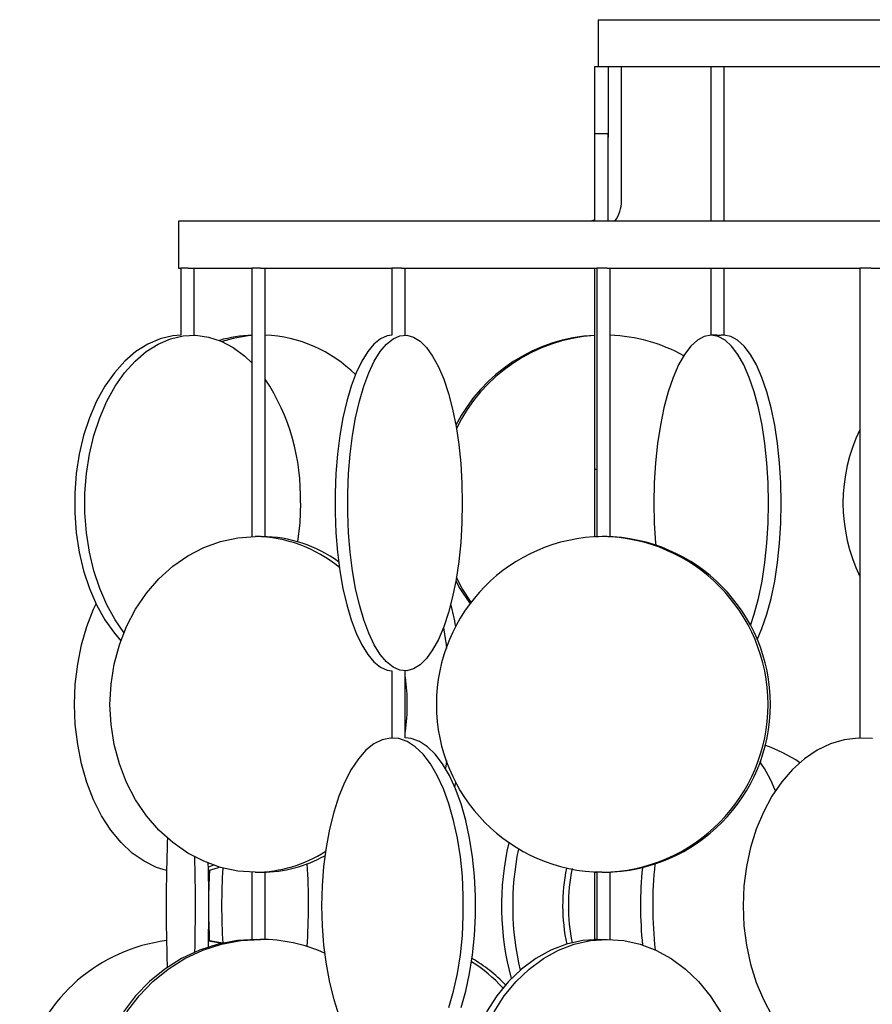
# Model space of a CAD drawing. Header units: millimetres. Extents: x 563 to 2726, y 490 to 2880.
# Tile 22 of 32: x 1979 to 2106, y 1800 to 1946. Entities that reach past the tile are written whole.
import ezdxf

# ---------------------------------------------------------------- set-up
doc = ezdxf.new("R2010")
doc.units = ezdxf.units.MM

msp = doc.modelspace()

# ---------------------------------------------------------------- linework, layer by layer
at = {"color": 7, "linetype": 'Continuous', "lineweight": 25}
for p, q in [((2064.9, 1946.32), (2064.9, 1939.32)), ((2064.9, 1946.32), (2639.9, 1946.32)), ((2064.4, 1939.32), (2064.4, 1929.3)), ((2081.71, 1939.32), (2064.9, 1939.32)), ((2066.4, 1939.32), (2066.4, 1928.82)), ((2068.4, 1919.32), (2068.4, 1939.32)), ((2081.71, 1939.32), (2081.71, 1916.32)), ((2082.54, 1939.32), (2081.71, 1939.32)), ((2131.55, 1939.32), (2082.54, 1939.32)), ((2083.71, 1916.32), (2083.71, 1939.32)), ((2002.4, 1916.32), (2002.4, 1909.32)), ((2702.4, 1916.32), (2002.4, 1916.32)), ((2002.4, 1909.32), (2002.73, 1909.32)), ((2002.73, 1909.32), (2002.73, 1899.31)), ((2003.82, 1909.32), (2002.73, 1909.32)), ((2003.82, 1909.32), (2013.33, 1909.32)), ((2004.73, 1899.32), (2004.73, 1909.32)), ((2013.33, 1909.32), (2013.33, 1869.31)), ((2014.59, 1909.32), (2013.33, 1909.32)), ((2014.59, 1909.32), (2034.19, 1909.32)), ((2015.33, 1869.31), (2015.33, 1909.32)), ((2034.19, 1909.32), (2034.19, 1899.32)), ((2035.62, 1909.32), (2034.19, 1909.32)), ((2035.62, 1909.32), (2064.7, 1909.32)), ((2036.19, 1899.32), (2036.19, 1909.32)), ((2064.7, 1909.32), (2064.7, 1869.31)), ((2066.27, 1909.32), (2064.7, 1909.32)), ((2066.26, 1909.32), (2103.91, 1909.32)), ((2066.7, 1869.3), (2066.7, 1909.32)), ((2081.71, 1909.32), (2081.71, 1899.32)), ((2083.71, 1899.32), (2083.71, 1909.32)), ((2103.91, 1909.32), (2103.91, 1899.32)), ((2105.62, 1909.32), (2103.91, 1909.32)), ((2105.62, 1909.32), (2150.65, 1909.32)), ((2103.91, 1899.32), (2103.91, 1849.32)), ((2064.4, 1879.35), (2064.4, 1869.3)), ((2064.69, 1869.32), (2064.5, 1869.29)), ((2034.19, 1849.32), (2034.19, 1839.32)), ((2036.19, 1839.32), (2036.19, 1849.32)), ((2103.91, 1849.32), (2103.91, 1839.32)), ((2007.59, 1820.38), (2006.85, 1820.06)), ((2013.33, 1819.33), (2013.33, 1809.3)), ((2015.33, 1809.31), (2015.33, 1819.34)), ((2064.4, 1819.35), (2064.4, 1809.31)), ((2064.5, 1819.35), (2064.69, 1819.32)), ((2064.7, 1819.34), (2064.7, 1809.31)), ((2066.7, 1809.32), (2066.7, 1819.34)), ((2006.86, 1809.11), (2008.94, 1808.75)), ((2009.02, 1808.77), (2007.03, 1809.11))]:
    msp.add_line(p, q, dxfattribs=at)
at = {"color": 7, "linetype": 'Continuous', "lineweight": 25, "flags": 128}
for points in [[(2064.41, 1916.49), (2063.99, 1916.38), (2063.4, 1916.32)], [(2002.73, 1899.32), (2001.54, 1899.22), (1999.66, 1898.79), (1997.82, 1898), (1996.06, 1896.89), (1994.39, 1895.46), (1992.84, 1893.73), (1991.44, 1891.73), (1990.19, 1889.49), (1989.13, 1887.03), (1988.26, 1884.4), (1987.6, 1881.62), (1987.15, 1878.74), (1986.93, 1875.8), (1986.93, 1872.84), (1987.15, 1869.9), (1987.6, 1867.02), (1988.26, 1864.24), (1989.13, 1861.61), (1990.19, 1859.15), (1991.44, 1856.91), (1992.84, 1854.91), (1993.79, 1853.8)], [(1994.27, 1855.04), (1992.97, 1856.91), (1991.73, 1859.15), (1990.66, 1861.61), (1989.79, 1864.24), (1989.13, 1867.02), (1988.68, 1869.9), (1988.46, 1872.84), (1988.46, 1875.8), (1988.68, 1878.74), (1989.13, 1881.62), (1989.79, 1884.4), (1990.66, 1887.03), (1991.73, 1889.49), (1992.97, 1891.73), (1994.37, 1893.73), (1995.92, 1895.46), (1997.59, 1896.89), (1999.35, 1898), (2001.19, 1898.79), (2003.07, 1899.22), (2004.98, 1899.31), (2006.87, 1899.05), (2008.74, 1898.44), (2010.54, 1897.49), (2012.26, 1896.21), (2013.33, 1895.21)], [(2034.19, 1899.32), (2033.5, 1899.22), (2032.49, 1898.79), (2031.52, 1898), (2030.58, 1896.89), (2029.69, 1895.46), (2028.87, 1893.73), (2028.12, 1891.73), (2027.46, 1889.49), (2026.89, 1887.03), (2026.43, 1884.4), (2026.08, 1881.62), (2025.84, 1878.74), (2025.72, 1875.8), (2025.72, 1872.84), (2025.84, 1869.9), (2026.08, 1867.02), (2026.43, 1864.24), (2026.89, 1861.61), (2027.46, 1859.15), (2028.12, 1856.91), (2028.87, 1854.91), (2029.69, 1853.18), (2030.58, 1851.75), (2031.52, 1850.64), (2032.49, 1849.86), (2033.5, 1849.42), (2034.19, 1849.32)], [(2044.68, 1874.32), (2044.62, 1871.36), (2044.45, 1868.45), (2044.15, 1865.62), (2043.74, 1862.91), (2043.23, 1860.35), (2042.61, 1858), (2041.91, 1855.88), (2041.12, 1854.01), (2040.26, 1852.43), (2039.35, 1851.15), (2038.39, 1850.21), (2037.4, 1849.6), (2036.39, 1849.33), (2035.37, 1849.42), (2034.37, 1849.86), (2033.4, 1850.64), (2032.46, 1851.75), (2031.57, 1853.18), (2030.75, 1854.91), (2030, 1856.91), (2029.34, 1859.15), (2028.77, 1861.61), (2028.31, 1864.24), (2027.96, 1867.02), (2027.72, 1869.9), (2027.6, 1872.84), (2027.6, 1875.8), (2027.72, 1878.74), (2027.96, 1881.62), (2028.31, 1884.4), (2028.77, 1887.03), (2029.34, 1889.49), (2030, 1891.73), (2030.75, 1893.73), (2031.57, 1895.46), (2032.46, 1896.89), (2033.4, 1898), (2034.37, 1898.79), (2035.37, 1899.22), (2036.39, 1899.31), (2037.4, 1899.05), (2038.39, 1898.44), (2039.35, 1897.49), (2040.26, 1896.21), (2041.12, 1894.63), (2041.91, 1892.77), (2042.61, 1890.64), (2043.23, 1888.29), (2043.74, 1885.74), (2044.15, 1883.03), (2044.45, 1880.19), (2044.62, 1877.28), (2044.68, 1874.32)], [(2081.77, 1899.32), (2080.74, 1899.14), (2079.72, 1898.59), (2078.74, 1897.7), (2077.8, 1896.46), (2076.91, 1894.9), (2076.1, 1893.03), (2075.37, 1890.9), (2074.73, 1888.52), (2074.2, 1885.94), (2073.78, 1883.19), (2073.47, 1880.3), (2073.28, 1877.33), (2073.22, 1874.32), (2073.28, 1871.31), (2073.47, 1868.34), (2073.49, 1868.09)], [(2087.61, 1856.06), (2088.17, 1857.74), (2088.81, 1860.12), (2089.34, 1862.7), (2089.77, 1865.46), (2090.07, 1868.34), (2090.26, 1871.31), (2090.32, 1874.32), (2090.26, 1877.33), (2090.07, 1880.3), (2089.77, 1883.19), (2089.34, 1885.94), (2088.81, 1888.52), (2088.17, 1890.9), (2087.44, 1893.03), (2086.63, 1894.9), (2085.74, 1896.46), (2084.8, 1897.7), (2083.82, 1898.59), (2082.8, 1899.14), (2081.77, 1899.32)], [(2088.6, 1853.94), (2089.32, 1855.61), (2090.05, 1857.74), (2090.69, 1860.12), (2091.22, 1862.7), (2091.64, 1865.46), (2091.95, 1868.34), (2092.14, 1871.31), (2092.2, 1874.32), (2092.14, 1877.33), (2091.95, 1880.3), (2091.64, 1883.19), (2091.22, 1885.94), (2090.69, 1888.52), (2090.05, 1890.9), (2089.32, 1893.03), (2088.51, 1894.9), (2087.62, 1896.46), (2086.68, 1897.7), (2085.7, 1898.59), (2084.68, 1899.14), (2083.65, 1899.32)], [(2020.57, 1874.32), (2020.46, 1871.36), (2020.14, 1868.56)], [(2013.83, 1819.32), (2011.22, 1819.5), (2008.65, 1820.05), (2006.15, 1820.95), (2003.77, 1822.18), (2001.53, 1823.75), (1999.47, 1825.61), (1997.62, 1827.74), (1996.01, 1830.12), (1994.66, 1832.7), (1993.58, 1835.46), (1992.81, 1838.34), (1992.34, 1841.31), (1992.18, 1844.32), (1992.34, 1847.33), (1992.81, 1850.3), (1993.58, 1853.19), (1994.66, 1855.94), (1996.01, 1858.52), (1997.62, 1860.9), (1999.47, 1863.03), (2001.53, 1864.9), (2003.77, 1866.46), (2006.15, 1867.7), (2008.65, 1868.59), (2011.22, 1869.14), (2013.83, 1869.32)], [(2046, 1859.56), (2044.67, 1861.61), (2043.8, 1863.25)], [(2043.71, 1862.73), (2044.33, 1861.61), (2045.83, 1859.32)], [(2000.61, 1819.59), (1999.12, 1820.05), (1997.27, 1820.95), (1995.5, 1822.18), (1993.84, 1823.75), (1992.31, 1825.61), (1990.94, 1827.74), (1989.74, 1830.12), (1988.74, 1832.7), (1987.94, 1835.46), (1987.37, 1838.34), (1987.02, 1841.31), (1986.9, 1844.32), (1987.02, 1847.33), (1987.37, 1850.3), (1987.94, 1853.19), (1988.74, 1855.94), (1989.74, 1858.52), (1990.11, 1859.32)], [(2041.86, 1855.75), (2042.25, 1853.19), (2042.32, 1852.66)], [(2042.69, 1799.15), (2043.39, 1801.61), (2043.96, 1804.24), (2044.39, 1807.02), (2044.69, 1809.9), (2044.83, 1812.84), (2044.83, 1815.8), (2044.69, 1818.74), (2044.39, 1821.62), (2043.96, 1824.4), (2043.39, 1827.03), (2042.69, 1829.49), (2041.87, 1831.73), (2040.95, 1833.73), (2039.93, 1835.46), (2038.83, 1836.89), (2037.67, 1838), (2036.46, 1838.79), (2035.23, 1839.22), (2033.97, 1839.31), (2032.73, 1839.05), (2031.5, 1838.44), (2030.32, 1837.49), (2029.19, 1836.21), (2028.13, 1834.63), (2027.16, 1832.77), (2026.28, 1830.64), (2025.52, 1828.29), (2024.89, 1825.74), (2024.38, 1823.03), (2024.02, 1820.19), (2023.8, 1817.28), (2023.72, 1814.32)], [(2044.5, 1799.15), (2045.2, 1801.61), (2045.77, 1804.24), (2046.21, 1807.02), (2046.5, 1809.9), (2046.65, 1812.84), (2046.65, 1815.8), (2046.5, 1818.74), (2046.21, 1821.62), (2045.77, 1824.4), (2045.2, 1827.03), (2044.5, 1829.49), (2043.68, 1831.73), (2042.76, 1833.73), (2041.74, 1835.46), (2040.64, 1836.89), (2039.48, 1838), (2038.28, 1838.79), (2037.04, 1839.22), (2036.19, 1839.32)], [(2105.78, 1839.22), (2103.68, 1839.31), (2101.6, 1839.05), (2099.55, 1838.44), (2097.56, 1837.49), (2095.67, 1836.21), (2093.9, 1834.63), (2092.28, 1832.77), (2090.82, 1830.64), (2089.55, 1828.29), (2088.48, 1825.74), (2087.64, 1823.03), (2087.02, 1820.19), (2086.65, 1817.28), (2086.53, 1814.32)], [(2042.32, 1835.98), (2042.25, 1835.46), (2042.16, 1834.8)], [(2043.57, 1832), (2043.71, 1832.7), (2043.71, 1832.73)], [(2006.86, 1819.59), (2008.35, 1820.05), (2008.47, 1820.1)], [(2006.9, 1815.91), (2006.99, 1818.74), (2007.04, 1819.64)], [(2023.72, 1814.32), (2023.8, 1811.36), (2024.02, 1808.45), (2024.38, 1805.62), (2024.89, 1802.91), (2025.52, 1800.35), (2026.28, 1798)], [(2086.53, 1814.32), (2086.65, 1811.36), (2087.02, 1808.45), (2087.64, 1805.62), (2088.48, 1802.91), (2089.55, 1800.35), (2090.82, 1798)], [(2007.03, 1809.11), (2006.99, 1809.9), (2006.9, 1812.74)], [(2014.07, 1809.32), (2011.16, 1809.14), (2008.29, 1808.59), (2005.51, 1807.7), (2002.85, 1806.46), (2000.35, 1804.9), (1998.06, 1803.03), (1995.99, 1800.9), (1994.2, 1798.52)], [(1994.71, 1798.52), (1996.51, 1800.9), (1998.57, 1803.03), (2000.87, 1804.9), (2003.36, 1806.46), (2006.02, 1807.7), (2008.81, 1808.59), (2011.68, 1809.14), (2014.59, 1809.32)], [(2065.13, 1809.32), (2062.66, 1809.14), (2060.22, 1808.59), (2057.86, 1807.7), (2055.61, 1806.46), (2053.49, 1804.9), (2051.55, 1803.03), (2049.8, 1800.9), (2048.27, 1798.52)], [(2049.42, 1798.52), (2050.94, 1800.9), (2052.69, 1803.03), (2054.64, 1804.9), (2056.76, 1806.46), (2059.01, 1807.7), (2061.37, 1808.59), (2063.8, 1809.14), (2066.27, 1809.32)], [(2066.27, 1809.32), (2068.74, 1809.14), (2071.17, 1808.59), (2073.53, 1807.7), (2075.79, 1806.46), (2077.91, 1804.9), (2079.85, 1803.03), (2081.6, 1800.9), (2083.13, 1798.52)]]:
    msp.add_lwpolyline(points, dxfattribs=at)
at = {"color": 7, "linetype": 'Continuous', "lineweight": 25}
for centre, radius, start, end in [((2063.4, 1919.32), 5, 323.1301, 0), ((2013.85, 1880.36), 18.96, 91.564, 106.4594), ((2014.86, 1880.3), 19.02, 94.6115, 108.2494), ((2014.54, 1879.19), 20.14, 45.1323, 87.7693), ((2065.62, 1874.73), 24.6, 92.8335, 152.9574), ((2065.97, 1874.72), 24.61, 93.6927, 154.2814), ((2065.86, 1874.99), 24.33, 60.9627, 88.0265), ((1988.5, 1875.2), 32.08, 358.428, 33.255), ((2126.4, 1874.32), 25, 154.0918, 205.9082), ((2013.63, 1849.44), 19.88, 50.1541, 89.416), ((2014.71, 1849.73), 19.59, 53.9111, 89.642), ((2065.82, 1844.32), 25, 90.6801, 269.3199), ((2065.23, 1844.32), 25, 270.6801, 89.3199), ((2065.58, 1844.32), 25, 270.6801, 89.3199), ((1996.73, 1847.56), 47.72, 10.0797, 14.27), ((2007.68, 1844.32), 28.8, 351.9404, 8.0596), ((2082.8, 1817.69), 21.69, 55.8573, 71.3036), ((2072, 1824.06), 20.68, 20.8812, 34.6028), ((2264.17, 1814.53), 263.61, 177.8527, 180.0444), ((2092.53, 1814.34), 42, 167.1037, 194.9959), ((2013.72, 1838.82), 19.49, 270.3106, 302.8418), ((2014.76, 1838.64), 19.32, 270.204, 299.2683), ((2094.49, 1814.33), 42.31, 168.4779, 193.1366), ((1725.52, 1814.32), 279.4, 358.5852, 1.4906), ((1726.17, 1814.32), 280.74, 358.7458, 1.294), ((1928.37, 1814.38), 93.4, 359.9644, 3.7946), ((2130.93, 1814.32), 57.88, 173.8611, 186.5223), ((2103.77, 1814.32), 94.95, 176.5991, 183.3571), ((2087.14, 1814.32), 27.51, 168.2737, 192.0105), ((2087.99, 1814.32), 27.51, 168.3823, 191.5418), ((2129.62, 1814.32), 58.39, 174.4327, 185.7396), ((2266.9, 1814.15), 266.34, 179.9623, 181.9361), ((1928.26, 1814.27), 93.5, 356.3129, 0.034), ((2003.75, 1784.31), 25.02, 97.2237, 231.9284), ((2014.57, 1785.86), 23.46, 65.9041, 89.9652), ((2033.67, 1786.53), 23.08, 42.3785, 57.5118), ((2034.69, 1786.74), 22.8, 43.9079, 59.879)]:
    msp.add_arc(centre, radius, start, end, dxfattribs=at)
msp.add_open_spline([(2066.4, 1939.32), (2066.39, 1939.32), (2066.36, 1939.32), (2066.13, 1939.32), (2065.8, 1939.32), (2065.4, 1939.32), (2065.01, 1939.32), (2064.68, 1939.32), (2064.45, 1939.32), (2064.42, 1939.32), (2064.4, 1939.32)], degree=3, dxfattribs=at)
for points, knots in [([(2064.4, 1929.32), (2064.4, 1929.23), (2064.4, 1929.04), (2064.4, 1927.55), (2064.4, 1925.25), (2064.4, 1922.1), (2064.4, 1919.06), (2064.4, 1916.96), (2064.4, 1916.32)], [0, 0, 0, 0, 0.183921, 0.367843, 0.551764, 0.735685, 0.919606, 1, 1, 1, 1]), ([(2066.4, 1929.32), (2066.39, 1929.32), (2066.36, 1929.32), (2066.13, 1929.31), (2065.79, 1929.3), (2065.4, 1929.3), (2065.01, 1929.3), (2064.68, 1929.31), (2064.45, 1929.32), (2064.42, 1929.32), (2064.4, 1929.32)], [0, 0, 0, 0, 0.125415, 0.250147, 0.375123, 0.500211, 0.625252, 0.750196, 0.875095, 1, 1, 1, 1]), ([(2066.4, 1916.32), (2066.4, 1916.96), (2066.4, 1919.06), (2066.4, 1922.1), (2066.4, 1925.25), (2066.4, 1927.55), (2066.4, 1929.04), (2066.4, 1929.23), (2066.4, 1929.32)], [0, 0, 0, 0, 0.080394, 0.264315, 0.448236, 0.632157, 0.816079, 1, 1, 1, 1]), ([(2064.4, 1909.32), (2064.4, 1909.28), (2064.4, 1907.68), (2064.4, 1904.3), (2064.4, 1899.42), (2064.4, 1894.69), (2064.4, 1890.34), (2064.4, 1886.53), (2064.4, 1883.4), (2064.4, 1881.09), (2064.4, 1879.6), (2064.4, 1879.41), (2064.4, 1879.32)], [0, 0, 0, 0, 0.0029, 0.113689, 0.224477, 0.335266, 0.446055, 0.556844, 0.667633, 0.778422, 0.889211, 1, 1, 1, 1]), ([(2083.71, 1899.32), (2083.7, 1899.32), (2083.68, 1899.31), (2083.51, 1899.31), (2083.26, 1899.3), (2082.95, 1899.3), (2082.6, 1899.3), (2082.28, 1899.31), (2082, 1899.32), (2081.84, 1899.32), (2081.78, 1899.32), (2081.77, 1899.32)], [0, 0, 0, 0, 0.116509, 0.237288, 0.358107, 0.478859, 0.599543, 0.720263, 0.841067, 0.961872, 1, 1, 1, 1]), ([(2064.7, 1879.33), (2064.7, 1879.33), (2064.63, 1879.33), (2064.55, 1879.33), (2064.43, 1879.32), (2064.41, 1879.32), (2064.4, 1879.32)], [0, 0, 0, 0, 0.006023, 0.305721, 0.571568, 1, 1, 1, 1]), ([(2015.32, 1869.31), (2015.32, 1869.3), (2015.3, 1869.3), (2015.14, 1869.3), (2014.9, 1869.3), (2014.59, 1869.31), (2014.25, 1869.32), (2013.99, 1869.32), (2013.86, 1869.32), (2013.83, 1869.32)], [0, 0, 0, 0, 0.144235, 0.305216, 0.466105, 0.624907, 0.785928, 0.946953, 1, 1, 1, 1]), ([(2064.98, 1869.3), (2064.91, 1869.3), (2064.75, 1869.3), (2064.56, 1869.3), (2064.43, 1869.31), (2064.41, 1869.31), (2064.4, 1869.31)], [0, 0, 0, 0, 0.221609, 0.481207, 0.741162, 1, 1, 1, 1]), ([(2066.69, 1869.3), (2066.69, 1869.3), (2066.67, 1869.3), (2066.52, 1869.3), (2066.28, 1869.31), (2065.97, 1869.32), (2065.71, 1869.32), (2065.56, 1869.32), (2065.53, 1869.32)], [0, 0, 0, 0, 0.166338, 0.359387, 0.549931, 0.743138, 0.936349, 1, 1, 1, 1]), ([(2013.83, 1819.32), (2013.93, 1819.32), (2014.14, 1819.32), (2014.41, 1819.33), (2014.66, 1819.33), (2014.9, 1819.34), (2015.15, 1819.34), (2015.3, 1819.34), (2015.32, 1819.34), (2015.32, 1819.34)], [0, 0, 0, 0, 0.16094, 0.321876, 0.375099, 0.536122, 0.697148, 0.858091, 1, 1, 1, 1]), ([(2065.45, 1819.33), (2065.4, 1819.33), (2065.26, 1819.33), (2065.03, 1819.34), (2064.8, 1819.34), (2064.6, 1819.34), (2064.44, 1819.34), (2064.41, 1819.33), (2064.4, 1819.33)], [0, 0, 0, 0, 0.091364, 0.27294, 0.417701, 0.587167, 0.781289, 1, 1, 1, 1]), ([(2065.53, 1819.32), (2065.64, 1819.32), (2065.86, 1819.32), (2066.12, 1819.33), (2066.34, 1819.33), (2066.52, 1819.34), (2066.68, 1819.34), (2066.69, 1819.34), (2066.69, 1819.34)], [0, 0, 0, 0, 0.193111, 0.386217, 0.450079, 0.643289, 0.836504, 1, 1, 1, 1]), ([(2013.33, 1809.3), (2013.33, 1809.3), (2013.31, 1809.3), (2013.39, 1809.3), (2013.56, 1809.3), (2013.82, 1809.31), (2014.14, 1809.32), (2014.41, 1809.32), (2014.55, 1809.32), (2014.59, 1809.32)], [0, 0, 0, 0, 0.021769, 0.205793, 0.389712, 0.573687, 0.757789, 0.941894, 1, 1, 1, 1]), ([(2064.7, 1809.31), (2064.7, 1809.31), (2064.59, 1809.31), (2064.45, 1809.32), (2064.42, 1809.32), (2064.4, 1809.32)], [0, 0, 0, 0, 0.006728, 0.503354, 1, 1, 1, 1]), ([(2064.71, 1809.31), (2064.7, 1809.31), (2064.69, 1809.3), (2064.76, 1809.3), (2064.94, 1809.3), (2065.2, 1809.3), (2065.53, 1809.31), (2065.87, 1809.32), (2066.12, 1809.32), (2066.24, 1809.32), (2066.27, 1809.32)], [0, 0, 0, 0, 0.023593, 0.178262, 0.332847, 0.487344, 0.641886, 0.796537, 0.951189, 1, 1, 1, 1])]:
    msp.add_open_spline(points, degree=3, knots=knots, dxfattribs=at)

doc.saveas('drawing.dxf')
